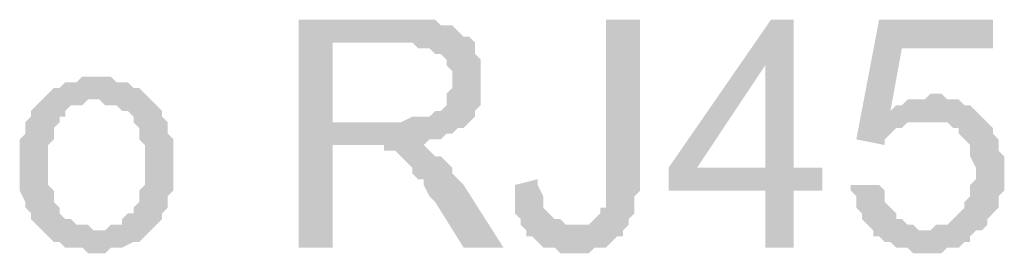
# Model space of a CAD drawing. Header units: millimetres. Extents: x 282377 to 1404227, y -783705 to 1038705.
# Tile 162 of 243: x 383131 to 383204, y 9204 to 9221. Entities that reach past the tile are written whole.
import ezdxf

# ---------------------------------------------------------------- set-up
doc = ezdxf.new("R2010")
doc.units = ezdxf.units.MM
doc.linetypes.add('ACAD_ISO08W100', pattern=[36, 24, -3, 6, -3])
doc.layers.add('!!ELEKTRYKA', color=7, linetype='Continuous')

msp = doc.modelspace()

# ---------------------------------------------------------------- hatches: boundary and pattern name
at = {"layer": '!!ELEKTRYKA', "linetype": 'ACAD_ISO08W100'}
for points in [[(383159.104, 9220.986), (383151.484, 9220.986), (383151.484, 9204.052), (383154.024, 9204.052), (383154.024, 9211.672), (383156.564, 9211.672), (383160.374, 9211.672), (383160.798, 9211.672), (383161.221, 9212.095), (383161.644, 9212.095), (383162.068, 9212.095), (383162.491, 9212.519), (383162.914, 9212.519), (383163.338, 9212.942), (383163.761, 9212.942), (383164.184, 9213.365), (383164.184, 9213.365), (383154.024, 9213.365), (383154.024, 9219.292), (383159.104, 9219.292), (383164.184, 9219.715), (383163.761, 9219.715), (383163.338, 9220.139), (383162.914, 9220.562), (383162.491, 9220.562), (383162.491, 9220.562), (383162.068, 9220.562), (383161.644, 9220.986), (383161.221, 9220.986), (383160.798, 9220.986), (383160.374, 9220.986), (383159.951, 9220.986)], [(383176.885, 9220.986), (383174.345, 9220.986), (383174.345, 9209.132), (383174.345, 9209.132), (383174.345, 9208.285), (383174.345, 9207.862), (383174.345, 9207.439), (383174.345, 9207.015), (383173.921, 9207.015), (383173.921, 9206.592), (383173.498, 9206.168), (383173.498, 9206.168), (383173.075, 9205.745), (383172.651, 9205.745), (383171.805, 9205.745), (383176.038, 9205.745), (383176.038, 9206.168), (383176.038, 9206.168), (383176.461, 9206.592), (383176.461, 9207.015), (383176.461, 9207.439), (383176.461, 9207.862), (383176.885, 9208.285), (383176.885, 9208.709), (383176.885, 9209.555)], [(383188.315, 9220.986), (383186.622, 9220.986), (383179.001, 9209.979), (383179.001, 9208.285), (383186.198, 9208.285), (383186.198, 9204.052), (383188.315, 9204.052), (383188.315, 9208.285), (383190.432, 9208.285), (383190.432, 9209.979), (383188.315, 9209.979), (383181.118, 9209.979), (383186.198, 9217.599)], [(383188.315, 9220.986), (383186.198, 9217.599), (383186.198, 9209.979), (383181.118, 9209.979), (383188.315, 9209.979)], [(383203.132, 9220.986), (383194.665, 9220.986), (383192.972, 9212.095), (383195.088, 9211.672), (383195.088, 9212.095), (383195.512, 9212.519), (383195.935, 9212.942), (383196.358, 9212.942), (383196.358, 9212.942), (383196.782, 9213.365), (383197.205, 9213.365), (383197.629, 9213.365), (383198.052, 9213.365), (383202.285, 9213.789), (383201.862, 9214.212), (383195.512, 9214.212), (383196.358, 9218.869), (383203.132, 9218.869)], [(383164.184, 9219.715), (383159.104, 9219.292), (383159.951, 9219.292), (383160.374, 9218.869), (383160.798, 9218.869), (383161.221, 9218.869), (383161.644, 9218.445), (383162.068, 9218.445), (383162.491, 9218.022), (383162.491, 9217.599), (383162.914, 9217.175), (383162.914, 9216.752), (383162.914, 9216.329), (383162.914, 9216.329), (383162.914, 9215.905), (383162.491, 9215.482), (383162.491, 9215.059), (383162.491, 9214.635), (383162.068, 9214.212), (383161.644, 9214.212), (383161.221, 9213.789), (383161.221, 9213.789), (383160.798, 9213.789), (383160.374, 9213.789), (383159.951, 9213.789), (383159.104, 9213.365), (383158.681, 9213.365), (383154.024, 9213.365), (383164.184, 9213.365), (383164.608, 9213.789), (383164.608, 9214.212), (383165.031, 9214.635), (383165.031, 9215.059), (383165.031, 9215.482), (383165.031, 9215.905), (383165.031, 9216.329), (383165.031, 9216.752), (383165.031, 9217.175), (383165.031, 9217.599), (383165.031, 9218.022), (383164.608, 9218.445), (383164.608, 9218.869), (383164.608, 9219.292)], [(383136.244, 9216.752), (383135.397, 9216.752), (383134.974, 9216.329), (383134.127, 9216.329), (383133.704, 9215.905), (383133.28, 9215.905), (383132.857, 9215.482), (383132.434, 9215.059), (383132.434, 9215.059), (383132.434, 9215.059), (383136.244, 9215.059), (383136.667, 9215.059), (383137.09, 9214.635), (383137.514, 9214.635), (383137.937, 9214.635), (383138.36, 9214.212), (383138.784, 9214.212), (383139.207, 9213.789), (383139.207, 9213.365), (383139.63, 9212.942), (383139.63, 9212.519), (383139.63, 9212.095), (383140.054, 9211.672), (383140.054, 9211.249), (383140.054, 9210.825), (383140.054, 9210.402), (383140.054, 9209.979), (383140.054, 9209.555), (383140.054, 9209.132), (383140.054, 9208.709), (383139.63, 9208.285), (383139.63, 9207.862), (383139.63, 9207.439), (383139.207, 9207.015), (383139.207, 9206.592), (383138.784, 9206.592), (383138.36, 9206.168), (383138.36, 9205.745), (383137.937, 9205.745), (383137.514, 9205.745), (383137.09, 9205.322), (383136.244, 9205.322), (383132.434, 9205.322), (383132.434, 9205.322), (383132.857, 9204.898), (383133.28, 9204.475), (383133.704, 9204.475), (383134.127, 9204.052), (383134.55, 9204.052), (383134.974, 9204.052), (383135.397, 9204.052), (383135.82, 9203.628), (383136.244, 9203.628), (383136.667, 9203.628), (383137.09, 9203.628), (383137.514, 9204.052), (383137.937, 9204.052), (383138.36, 9204.052), (383139.207, 9204.475), (383139.63, 9204.475), (383139.63, 9204.475), (383140.054, 9204.898), (383140.477, 9205.322), (383140.477, 9205.322), (383140.9, 9205.745), (383141.324, 9206.168), (383141.324, 9206.592), (383141.324, 9206.592), (383141.747, 9207.015), (383141.747, 9207.439), (383141.747, 9207.862), (383142.17, 9208.285), (383142.17, 9208.709), (383142.17, 9209.132), (383142.17, 9209.979), (383142.17, 9210.402), (383142.17, 9210.825), (383142.17, 9211.249), (383142.17, 9211.672), (383142.17, 9212.095), (383141.747, 9212.519), (383141.747, 9212.942), (383141.747, 9213.365), (383141.324, 9213.789), (383141.324, 9214.212), (383140.9, 9214.635), (383140.477, 9215.059), (383140.477, 9215.059), (383140.054, 9215.482), (383139.63, 9215.905), (383139.207, 9215.905), (383138.784, 9216.329), (383138.36, 9216.329), (383137.937, 9216.329), (383137.514, 9216.752), (383137.09, 9216.752)], [(383132.434, 9215.059), (383132.01, 9214.635), (383131.587, 9214.212), (383131.587, 9213.789), (383131.163, 9213.365), (383131.163, 9213.365), (383131.163, 9212.519), (383130.74, 9212.095), (383130.74, 9211.672), (383130.74, 9211.249), (383130.74, 9210.825), (383130.74, 9210.402), (383130.74, 9209.979), (383130.74, 9209.555), (383130.74, 9209.132), (383130.74, 9208.709), (383130.74, 9208.285), (383131.163, 9207.439), (383131.163, 9207.015), (383131.163, 9207.015), (383131.587, 9206.592), (383131.587, 9206.168), (383132.01, 9205.745), (383132.434, 9205.322), (383136.244, 9205.322), (383136.244, 9205.322), (383135.82, 9205.745), (383135.397, 9205.745), (383134.974, 9205.745), (383134.55, 9206.168), (383134.127, 9206.168), (383133.704, 9206.592), (383133.704, 9206.592), (383133.704, 9207.015), (383133.28, 9207.439), (383133.28, 9207.862), (383133.28, 9208.285), (383132.857, 9208.709), (383132.857, 9209.132), (383132.857, 9209.555), (383132.857, 9210.402), (383132.857, 9210.402), (383132.857, 9210.825), (383132.857, 9211.249), (383132.857, 9211.672), (383133.28, 9212.095), (383133.28, 9212.519), (383133.28, 9212.942), (383133.704, 9213.365), (383133.704, 9213.789), (383134.127, 9213.789), (383134.127, 9214.212), (383134.55, 9214.635), (383134.974, 9214.635), (383135.397, 9214.635), (383135.82, 9215.059), (383136.244, 9215.059)], [(383198.475, 9215.482), (383198.475, 9215.482), (383198.052, 9215.059), (383196.782, 9215.059), (383196.358, 9214.635), (383195.935, 9214.635), (383195.512, 9214.212), (383201.862, 9214.212), (383201.862, 9214.212), (383201.439, 9214.635), (383201.015, 9214.635), (383200.592, 9215.059), (383200.169, 9215.059), (383199.745, 9215.059), (383199.322, 9215.482)], [(383202.285, 9213.789), (383198.052, 9213.365), (383198.052, 9213.365), (383199.745, 9213.365), (383200.169, 9212.942), (383200.592, 9212.942), (383200.592, 9212.519), (383201.015, 9212.095), (383201.015, 9212.095), (383201.439, 9211.672), (383201.439, 9211.249), (383201.439, 9210.825), (383201.862, 9209.979), (383201.862, 9209.555), (383201.862, 9209.555), (383201.862, 9209.132), (383201.439, 9208.709), (383201.439, 9208.285), (383201.439, 9207.862), (383201.015, 9207.439), (383201.015, 9207.015), (383200.592, 9206.592), (383200.592, 9206.592), (383200.169, 9206.168), (383199.745, 9205.745), (383199.322, 9205.745), (383198.899, 9205.745), (383198.475, 9205.322), (383198.052, 9205.322), (383202.285, 9205.322), (383202.709, 9205.745), (383202.709, 9205.745), (383202.709, 9206.168), (383203.132, 9206.592), (383203.555, 9207.015), (383203.555, 9207.439), (383203.555, 9207.862), (383203.979, 9208.285), (383203.979, 9208.709), (383203.979, 9209.132), (383203.979, 9209.979), (383203.979, 9209.979), (383203.979, 9210.402), (383203.979, 9210.825), (383203.555, 9211.249), (383203.555, 9211.672), (383203.555, 9212.095), (383203.132, 9212.519), (383203.132, 9212.942), (383202.709, 9213.365)], [(383160.374, 9211.672), (383156.564, 9211.672), (383157.834, 9211.672), (383157.834, 9211.249), (383158.258, 9211.249), (383158.681, 9211.249), (383159.104, 9210.825), (383159.104, 9210.825), (383159.528, 9210.402), (383159.951, 9209.979), (383159.951, 9209.979), (383159.951, 9209.555), (383160.374, 9209.132), (383160.798, 9209.132), (383160.798, 9208.709), (383161.221, 9207.862), (383161.644, 9207.439), (383163.761, 9204.052), (383166.724, 9204.052), (383163.761, 9208.709), (383163.761, 9208.709), (383163.338, 9209.132), (383162.914, 9209.555), (383162.914, 9209.979), (383162.491, 9210.402), (383162.068, 9210.825), (383161.644, 9210.825), (383161.644, 9210.825), (383161.221, 9211.249), (383160.798, 9211.672)], [(383169.264, 9209.132), (383167.571, 9208.709), (383167.571, 9206.592), (383167.994, 9206.168), (383167.994, 9205.745), (383168.418, 9205.322), (383168.418, 9204.898), (383168.418, 9204.898), (383168.841, 9204.898), (383169.264, 9204.475), (383169.688, 9204.052), (383170.111, 9204.052), (383170.534, 9204.052), (383170.958, 9203.628), (383171.381, 9203.628), (383171.805, 9203.628), (383172.228, 9203.628), (383173.075, 9203.628), (383173.498, 9204.052), (383173.921, 9204.052), (383174.345, 9204.052), (383174.768, 9204.475), (383174.768, 9204.475), (383175.191, 9204.898), (383175.615, 9204.898), (383175.615, 9205.322), (383176.038, 9205.745), (383171.805, 9205.745), (383171.805, 9205.745), (383171.381, 9205.745), (383170.958, 9206.168), (383170.534, 9206.168), (383170.111, 9206.592), (383170.111, 9206.592), (383170.111, 9206.592), (383169.688, 9207.015), (383169.688, 9207.439), (383169.688, 9207.862), (383169.264, 9208.709)], [(383194.665, 9208.709), (383192.548, 9208.709), (383192.548, 9208.285), (383192.972, 9207.862), (383192.972, 9207.439), (383192.972, 9207.015), (383193.395, 9206.592), (383193.395, 9206.168), (383193.818, 9205.745), (383194.242, 9205.322), (383194.242, 9204.898), (383194.665, 9204.898), (383195.088, 9204.475), (383195.512, 9204.475), (383195.935, 9204.052), (383196.358, 9204.052), (383196.782, 9204.052), (383197.205, 9203.628), (383197.629, 9203.628), (383198.052, 9203.628), (383198.052, 9203.628), (383198.475, 9203.628), (383199.322, 9203.628), (383199.745, 9204.052), (383200.169, 9204.052), (383200.592, 9204.052), (383201.015, 9204.475), (383201.439, 9204.475), (383201.439, 9204.898), (383201.862, 9205.322), (383202.285, 9205.322), (383198.052, 9205.322), (383198.052, 9205.322), (383197.629, 9205.322), (383197.205, 9205.745), (383196.782, 9205.745), (383196.358, 9206.168), (383195.935, 9206.168), (383195.935, 9206.592), (383195.512, 9207.015), (383195.088, 9207.439), (383195.088, 9207.862), (383195.088, 9208.285)]]:
    msp.add_hatch(color=7, dxfattribs=at).paths.add_polyline_path(points)

doc.saveas('drawing.dxf')
